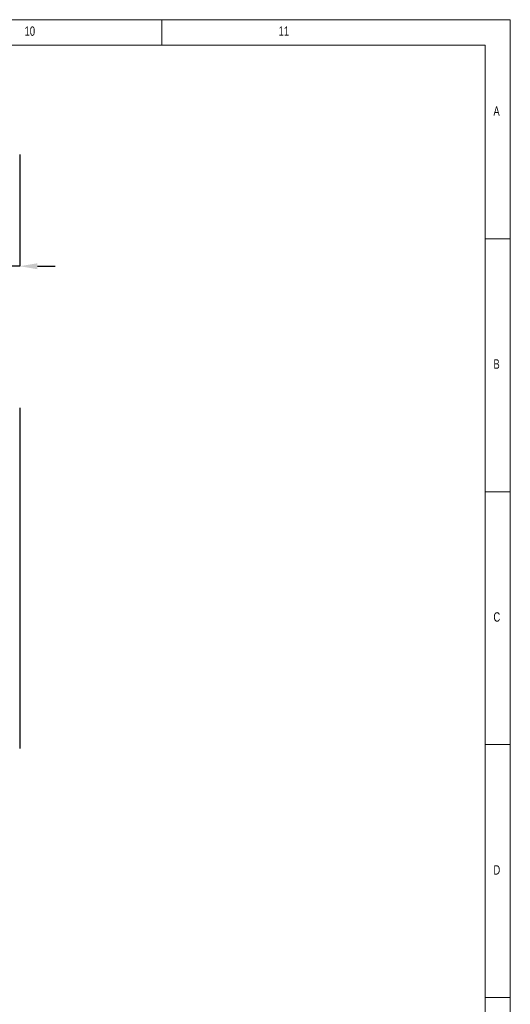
# Model space of a CAD drawing. Header units: millimetres. Extents: x 5 to 589, y 5 to 415.
# Tile 18 of 18: x 492 to 589, y 220 to 415. Entities that reach past the tile are written whole.
import ezdxf

# ---------------------------------------------------------------- set-up
doc = ezdxf.new("R2010")
doc.units = ezdxf.units.MM
doc.header["$PDSIZE"] = -1
doc.layers.add('QUOTE', color=1, linetype='Continuous')
doc.styles.add('SLDTEXTSTYLE0', font='TXT', dxfattribs={"width": 0.75})
doc.dimstyles.new('SLDDIMSTYLE2', dxfattribs={"dimtxt": 3.5, "dimasz": 3.5, "dimexe": 0, "dimexo": 0.0625, "dimgap": 0.875, "dimtad": 1, "dimdec": 1, "dimlfac": 3, "dimrnd": 1e-09, "dimzin": 12, "dimdsep": 46, "dimtxsty": 'SLDTEXTSTYLE0', "dimsah": 1, "dimcen": 0.09, "dimadec": 0, "dimazin": 3, "dimtfac": 1, "dimtdec": 3, "dimtmove": 0, "dimatfit": 0, "dimfxl": 1, "dimfrac": 2, "dimtolj": 1, "dimtzin": 12, "dimarcsym": 0})

# ---------------------------------------------------------------- blocks, each defined once
blk = doc.blocks.new('_D_6')
at = {"layer": 'Defpoints', "color": 0}
for p in [(492.43, 388.49), (492.43, 366.34), (462.43, 344.66)]:
    blk.add_point(p, dxfattribs=at)
at = {"layer": 'QUOTE', "color": 0, "lineweight": -2}
for p, q in [((492.43, 388.43), (492.43, 366.34)), ((458.93, 366.34), (445.35, 366.34)), ((462.43, 344.73), (462.43, 366.34)), ((492.43, 366.34), (462.43, 366.34)), ((495.93, 366.34), (499.43, 366.34))]:
    blk.add_line(p, q, dxfattribs=at)
at = {"layer": 'QUOTE', "color": 0}
for points in [[(458.93, 366.92), (458.93, 365.75), (462.43, 366.34)], [(495.93, 366.92), (495.93, 365.75), (492.43, 366.34)]]:
    blk.add_solid(points, dxfattribs=at)
at = {"layer": 'QUOTE', "color": 0, "insert": (448.19, 370.71), "char_height": 3.5, "attachment_point": 2, "style": 'SLDTEXTSTYLE0'}
blk.add_mtext('\\A1;90', dxfattribs=at)

msp = doc.modelspace()

# ---------------------------------------------------------------- linework, layer by layer
at = {"color": 7, "linetype": 'Continuous', "lineweight": 18}
for p, q in [((589.403, 415.077), (5.014, 415.077)), ((520.514, 415.077), (520.514, 410.077)), ((589.403, 5.095), (589.403, 415.077)), ((420.514, 410.039), (584.403, 410.039)), ((584.403, 10.057), (584.403, 410.039)), ((589.403, 371.761), (584.403, 371.761)), ((584.403, 321.761), (589.403, 321.761)), ((589.403, 271.761), (584.403, 271.761)), ((584.403, 221.761), (589.403, 221.761))]:
    msp.add_line(p, q, dxfattribs=at)
at = {"color": 7}
msp.add_line((492.433, 338.332), (492.433, 270.998), dxfattribs=at)

# ---------------------------------------------------------------- texts
at = {"color": 7, "linetype": 'Continuous', "lineweight": 0, "attachment_point": 1, "style": 'SLDTEXTSTYLE0'}
for s, insert, char_height in [('10', (493.4, 413.745), 1.8521), ('11', (543.608, 413.745), 1.8521), ('A', (586.07, 397.929), 1.852), ('B', (586.07, 347.929), 1.852), ('C', (586.07, 297.929), 1.852), ('D', (586.07, 247.929), 1.852)]:
    msp.add_mtext(s, dxfattribs=dict(at, insert=insert, char_height=char_height))

# ---------------------------------------------------------------- dimensions: what is measured, and where the dimension line sits
at = {"layer": 'QUOTE'}
dim = msp.add_linear_dim(base=(492.433, 366.338), p1=(462.433, 344.665), p2=(492.433, 388.49), dimstyle='SLDDIMSTYLE2', dxfattribs=at)
dim.commit()
dim.dimension.update_dxf_attribs({"geometry": '_D_6', "text_midpoint": (448.194, 366.338), "dimtype": 160})

doc.saveas('drawing.dxf')
